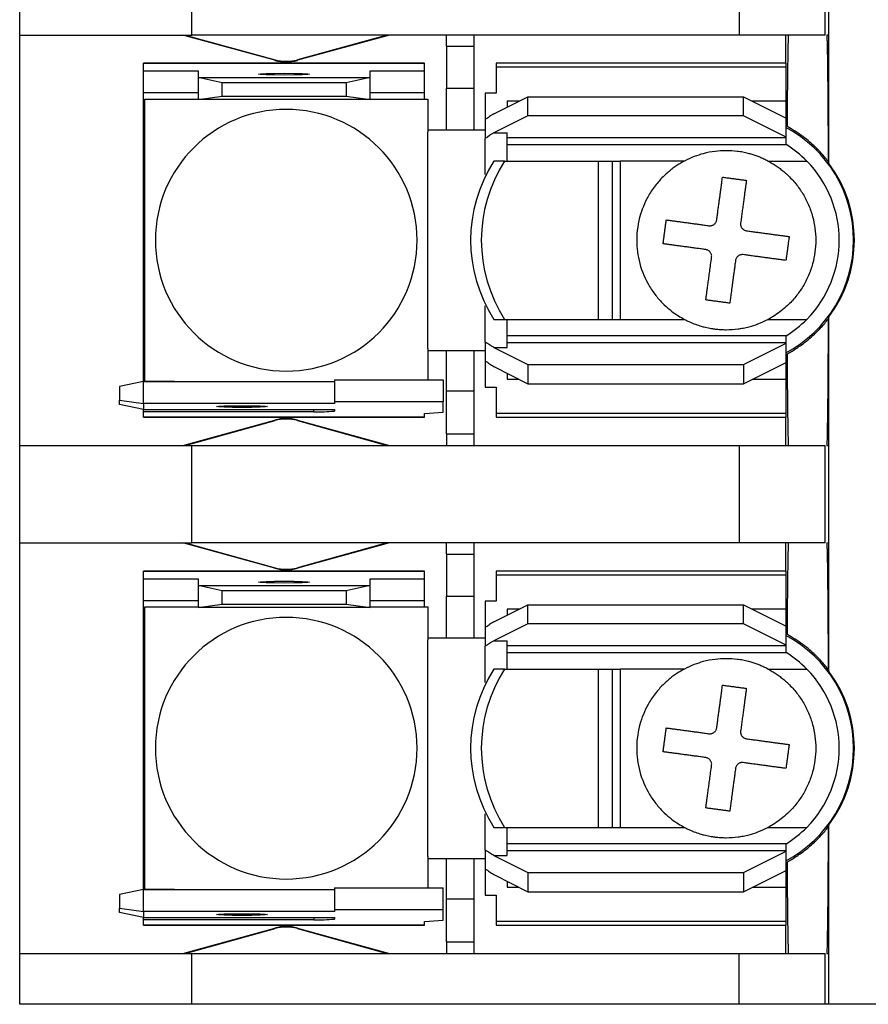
# Model space of a CAD drawing. Header units: millimetres. Extents: x 19 to 819, y 19 to 629.
# Tile 5 of 18: x 177 to 208, y 469 to 506. Entities that reach past the tile are written whole.
import ezdxf

# ---------------------------------------------------------------- set-up
doc = ezdxf.new("R2010")
doc.units = ezdxf.units.MM
doc.header["$LTSCALE"] = 3

msp = doc.modelspace()

# ---------------------------------------------------------------- linework, layer by layer
for p, q in [((176.512, 505.237), (176.512, 508.838)), ((182.862, 505.237), (182.862, 508.838)), ((203.043, 508.838), (203.043, 505.237)), ((206.218, 505.237), (206.218, 508.838)), ((206.357, 505.237), (206.357, 508.838)), ((176.512, 505.237), (182.862, 505.237)), ((176.512, 490.098), (176.512, 505.237)), ((185.924, 504.303), (182.532, 505.237)), ((182.615, 505.237), (185.929, 504.324)), ((203.043, 505.237), (182.862, 505.237)), ((190.068, 505.237), (186.754, 504.324)), ((190.152, 505.237), (186.76, 504.303)), ((192.26, 504.826), (192.26, 505.237)), ((193.276, 504.826), (193.276, 505.237)), ((206.218, 505.237), (203.043, 505.237)), ((204.769, 504.195), (204.769, 505.237)), ((206.357, 505.237), (206.281, 505.236)), ((206.281, 505.237), (206.281, 505.236)), ((206.357, 500.499), (206.357, 505.237)), ((192.26, 504.826), (193.276, 504.826)), ((192.26, 504.826), (192.26, 503.273)), ((193.276, 503.273), (193.276, 504.826)), ((191.447, 504.195), (181.084, 504.195)), ((181.084, 504.195), (181.084, 504.194)), ((181.084, 503.911), (181.084, 504.194)), ((181.084, 504.194), (191.447, 504.194)), ((185.924, 504.303), (185.929, 504.324)), ((186.754, 504.324), (186.76, 504.303)), ((191.447, 504.194), (191.447, 504.195)), ((191.447, 503.911), (191.447, 504.194)), ((204.782, 504.195), (194.089, 504.195)), ((194.089, 504.195), (194.089, 504.063)), ((204.782, 504.063), (204.782, 504.195)), ((181.084, 503.911), (183.09, 503.911)), ((181.084, 503.099), (181.084, 503.911)), ((183.09, 503.911), (183.09, 503.666)), ((189.44, 503.666), (189.44, 503.911)), ((189.44, 503.911), (191.447, 503.911)), ((191.447, 503.099), (191.447, 503.911)), ((194.089, 504.063), (194.089, 503.092)), ((194.089, 504.063), (204.782, 504.063)), ((204.782, 502.798), (204.782, 504.063)), ((183.979, 503.478), (183.09, 503.666)), ((183.09, 503.666), (189.44, 503.666)), ((183.09, 503.666), (183.09, 502.854)), ((188.551, 503.478), (183.979, 503.478)), ((183.979, 502.979), (183.979, 503.478)), ((189.44, 503.666), (188.551, 503.478)), ((188.551, 503.478), (188.551, 502.979)), ((189.44, 502.854), (189.44, 503.666)), ((183.09, 503.099), (181.084, 503.099)), ((181.084, 502.239), (181.084, 503.099)), ((191.447, 503.099), (189.44, 503.099)), ((191.447, 502.876), (191.447, 503.099)), ((192.26, 503.273), (193.276, 503.273)), ((192.26, 501.731), (192.26, 503.273)), ((193.276, 501.731), (193.276, 503.273)), ((194.089, 503.092), (193.682, 503.092)), ((193.682, 503.092), (193.682, 502.122)), ((181.123, 502.876), (183.09, 502.876)), ((181.123, 492.458), (181.123, 502.876)), ((183.09, 502.854), (183.979, 502.979)), ((189.44, 502.854), (183.09, 502.854)), ((183.979, 502.979), (188.551, 502.979)), ((188.551, 502.979), (189.44, 502.854)), ((189.44, 502.876), (191.56, 502.876)), ((191.56, 502.876), (191.56, 501.669)), ((193.997, 502.331), (195.257, 502.961)), ((194.932, 502.798), (194.495, 502.798)), ((194.495, 502.798), (194.495, 502.58)), ((195.257, 502.257), (195.257, 502.961)), ((195.257, 502.961), (203.207, 502.961)), ((203.207, 502.257), (203.207, 502.961)), ((203.207, 502.961), (204.782, 502.173)), ((204.782, 502.798), (203.532, 502.798)), ((204.782, 502.141), (204.782, 502.798)), ((181.084, 493.095), (181.084, 502.239)), ((193.682, 502.122), (193.682, 501.425)), ((195.257, 502.257), (193.997, 501.627)), ((203.207, 502.257), (195.257, 502.257)), ((204.782, 501.469), (203.207, 502.257)), ((204.782, 501.469), (204.782, 502.173)), ((192.26, 501.731), (191.56, 501.731)), ((191.561, 501.617), (191.56, 501.669)), ((193.276, 501.731), (192.26, 501.731)), ((193.682, 501.731), (193.276, 501.731)), ((193.997, 501.627), (194.495, 501.627)), ((194.495, 500.588), (194.495, 501.627)), ((191.561, 493.718), (191.561, 501.617)), ((193.682, 500.085), (193.682, 501.425)), ((204.782, 501.443), (194.495, 501.443)), ((204.782, 501.443), (204.782, 501.469)), ((204.782, 501.198), (204.782, 501.443)), ((194.495, 501.198), (204.782, 501.198)), ((194.396, 500.588), (194.001, 500.588)), ((194.396, 500.588), (197.846, 500.588)), ((197.846, 500.588), (197.846, 494.746)), ((197.846, 500.588), (198.381, 500.588)), ((198.381, 494.746), (198.381, 500.588)), ((198.381, 500.588), (198.661, 500.588)), ((198.661, 500.588), (198.661, 494.746)), ((201.032, 500.588), (198.661, 500.588)), ((204.112, 500.588), (205.542, 500.588)), ((206.331, 500.575), (206.357, 500.499)), ((193.682, 493.91), (193.682, 495.249)), ((194.001, 494.746), (194.396, 494.746)), ((194.396, 494.746), (197.846, 494.746)), ((194.495, 493.708), (194.495, 494.746)), ((197.846, 494.746), (198.381, 494.746)), ((198.381, 494.746), (198.661, 494.746)), ((198.661, 494.746), (201.032, 494.746)), ((204.112, 494.746), (205.542, 494.746)), ((206.357, 494.836), (206.331, 494.76)), ((206.357, 490.098), (206.357, 494.836)), ((204.782, 494.137), (194.495, 494.137)), ((204.782, 493.892), (204.782, 494.137)), ((191.56, 493.666), (191.561, 493.718)), ((191.56, 493.666), (191.56, 492.512)), ((193.682, 493.91), (193.682, 493.213)), ((193.997, 493.708), (195.257, 493.078)), ((193.997, 493.708), (194.495, 493.708)), ((194.495, 493.892), (204.782, 493.892)), ((203.207, 493.078), (204.782, 493.865)), ((204.782, 493.865), (204.782, 493.892)), ((204.782, 493.161), (204.782, 493.865)), ((191.56, 493.603), (192.26, 493.603)), ((192.26, 493.603), (193.276, 493.603)), ((192.26, 492.096), (192.26, 493.603)), ((193.276, 492.096), (193.276, 493.603)), ((193.276, 493.603), (193.682, 493.603)), ((181.084, 493.095), (181.123, 493.095)), ((181.084, 492.452), (181.084, 493.095)), ((193.682, 493.213), (193.682, 492.242)), ((193.997, 493.004), (195.257, 492.374)), ((195.257, 493.078), (195.257, 492.374)), ((195.257, 493.078), (203.207, 493.078)), ((203.207, 492.374), (204.782, 493.161)), ((203.207, 493.078), (203.207, 492.374)), ((204.782, 492.537), (204.782, 493.194)), ((194.495, 492.755), (194.495, 492.537)), ((181.084, 492.452), (180.195, 492.265)), ((180.195, 492.265), (180.195, 491.766)), ((181.084, 491.64), (181.084, 492.452)), ((181.084, 492.452), (188.12, 492.452)), ((182.227, 492.458), (181.123, 492.458)), ((188.12, 492.512), (188.12, 491.7)), ((188.12, 492.512), (192.133, 492.512)), ((192.133, 492.512), (192.133, 491.7)), ((193.682, 492.242), (194.089, 492.242)), ((194.089, 492.242), (194.089, 491.272)), ((194.495, 492.537), (194.932, 492.537)), ((195.257, 492.374), (203.207, 492.374)), ((203.532, 492.537), (204.782, 492.537)), ((204.782, 491.272), (204.782, 492.537)), ((193.276, 492.096), (192.26, 492.096)), ((192.26, 490.529), (192.26, 492.096)), ((193.276, 490.529), (193.276, 492.096)), ((180.195, 491.766), (181.084, 491.64)), ((180.195, 491.606), (180.195, 491.766)), ((181.084, 491.418), (180.195, 491.606)), ((181.084, 491.64), (181.084, 491.418)), ((188.12, 491.64), (181.084, 491.64)), ((192.133, 491.7), (188.12, 491.7)), ((188.12, 491.7), (188.12, 491.64)), ((192.133, 491.319), (192.133, 491.7)), ((181.084, 491.418), (188.12, 491.418)), ((181.084, 491.338), (181.084, 491.418)), ((181.084, 491.141), (181.084, 491.338)), ((187.358, 491.338), (181.084, 491.338)), ((191.447, 491.141), (181.084, 491.141)), ((181.084, 491.14), (181.084, 491.141)), ((181.084, 491.14), (191.447, 491.14)), ((187.358, 491.338), (187.358, 491.418)), ((188.12, 491.418), (188.12, 491.365)), ((191.447, 491.277), (192.133, 491.319)), ((191.447, 491.141), (191.447, 491.277)), ((191.447, 491.14), (191.447, 491.141)), ((204.782, 491.272), (194.089, 491.272)), ((194.089, 491.272), (194.089, 491.14)), ((194.089, 491.14), (204.782, 491.14)), ((204.769, 490.098), (204.769, 491.14)), ((204.782, 491.14), (204.782, 491.272)), ((182.532, 490.098), (185.924, 491.032)), ((182.615, 490.098), (185.929, 491.011)), ((185.929, 491.011), (185.924, 491.032)), ((186.76, 491.032), (186.754, 491.011)), ((186.754, 491.011), (190.068, 490.098)), ((186.76, 491.032), (190.152, 490.098)), ((192.26, 490.529), (193.276, 490.529)), ((192.26, 490.529), (192.26, 490.098)), ((193.276, 490.098), (193.276, 490.529)), ((176.512, 486.497), (176.512, 490.098)), ((176.512, 490.098), (182.862, 490.098)), ((182.862, 486.497), (182.862, 490.098)), ((182.862, 490.098), (203.043, 490.098)), ((203.043, 490.098), (203.043, 486.497)), ((203.043, 490.098), (206.218, 490.098)), ((206.218, 486.497), (206.218, 490.098)), ((206.281, 490.098), (206.357, 490.098)), ((206.357, 486.497), (206.357, 490.098)), ((176.512, 486.497), (182.862, 486.497)), ((176.512, 471.358), (176.512, 486.497)), ((185.924, 485.563), (182.532, 486.497)), ((182.615, 486.497), (185.929, 485.584)), ((203.043, 486.497), (182.862, 486.497)), ((190.068, 486.497), (186.754, 485.584)), ((190.152, 486.497), (186.76, 485.563)), ((192.26, 486.086), (192.26, 486.497)), ((193.276, 486.086), (193.276, 486.497)), ((206.218, 486.497), (203.043, 486.497)), ((204.769, 485.455), (204.769, 486.497)), ((206.357, 486.497), (206.281, 486.496)), ((206.281, 486.497), (206.281, 486.496)), ((206.357, 481.759), (206.357, 486.497)), ((192.26, 486.086), (192.26, 484.533)), ((192.26, 486.086), (193.276, 486.086)), ((193.276, 484.533), (193.276, 486.086)), ((191.447, 485.455), (181.084, 485.455)), ((181.084, 485.455), (181.084, 485.454)), ((181.084, 485.171), (181.084, 485.454)), ((181.084, 485.454), (191.447, 485.454)), ((185.924, 485.563), (185.929, 485.584)), ((186.754, 485.584), (186.76, 485.563)), ((191.447, 485.454), (191.447, 485.455)), ((191.447, 485.171), (191.447, 485.454)), ((204.782, 485.455), (194.089, 485.455)), ((194.089, 485.455), (194.089, 485.323)), ((194.089, 485.323), (194.089, 484.352)), ((194.089, 485.323), (204.782, 485.323)), ((204.782, 485.323), (204.782, 485.455)), ((204.782, 484.058), (204.782, 485.323)), ((181.084, 485.171), (183.09, 485.171)), ((181.084, 484.359), (181.084, 485.171)), ((183.09, 485.171), (183.09, 484.926)), ((183.979, 484.738), (183.09, 484.926)), ((183.09, 484.926), (189.44, 484.926)), ((183.09, 484.926), (183.09, 484.114)), ((189.44, 484.926), (188.551, 484.738)), ((189.44, 485.171), (191.447, 485.171)), ((189.44, 484.926), (189.44, 485.171)), ((189.44, 484.114), (189.44, 484.926)), ((191.447, 484.359), (191.447, 485.171)), ((188.551, 484.738), (183.979, 484.738)), ((183.979, 484.239), (183.979, 484.738)), ((188.551, 484.738), (188.551, 484.239)), ((183.09, 484.359), (181.084, 484.359)), ((181.084, 483.499), (181.084, 484.359)), ((183.09, 484.114), (183.979, 484.239)), ((183.979, 484.239), (188.551, 484.239)), ((188.551, 484.239), (189.44, 484.114)), ((191.447, 484.359), (189.44, 484.359)), ((191.447, 484.136), (191.447, 484.359)), ((192.26, 484.533), (193.276, 484.533)), ((192.26, 482.991), (192.26, 484.533)), ((193.276, 482.991), (193.276, 484.533)), ((194.089, 484.352), (193.682, 484.352)), ((193.682, 484.352), (193.682, 483.382)), ((193.997, 483.591), (195.257, 484.221)), ((195.257, 483.517), (195.257, 484.221)), ((195.257, 484.221), (203.207, 484.221)), ((203.207, 483.517), (203.207, 484.221)), ((203.207, 484.221), (204.782, 483.433)), ((181.123, 484.136), (183.09, 484.136)), ((181.123, 473.718), (181.123, 484.136)), ((189.44, 484.114), (183.09, 484.114)), ((189.44, 484.136), (191.56, 484.136)), ((191.56, 484.136), (191.56, 482.929)), ((194.932, 484.058), (194.495, 484.058)), ((194.495, 484.058), (194.495, 483.84)), ((204.782, 484.058), (203.532, 484.058)), ((204.782, 483.401), (204.782, 484.058)), ((181.123, 483.499), (181.084, 483.499)), ((181.084, 474.355), (181.084, 483.499)), ((195.257, 483.517), (193.997, 482.887)), ((203.207, 483.517), (195.257, 483.517)), ((204.782, 482.729), (203.207, 483.517)), ((193.682, 483.382), (193.682, 482.685)), ((204.782, 482.729), (204.782, 483.433)), ((192.26, 482.991), (191.56, 482.991)), ((191.561, 482.877), (191.56, 482.929)), ((191.561, 474.978), (191.561, 482.877)), ((193.276, 482.991), (192.26, 482.991)), ((193.682, 482.991), (193.276, 482.991)), ((193.997, 482.887), (194.495, 482.887)), ((194.495, 481.848), (194.495, 482.887)), ((193.682, 481.345), (193.682, 482.685)), ((204.782, 482.703), (194.495, 482.703)), ((194.495, 482.458), (204.782, 482.458)), ((204.782, 482.703), (204.782, 482.729)), ((204.782, 482.458), (204.782, 482.703)), ((194.396, 481.848), (194.001, 481.848)), ((194.396, 481.848), (197.846, 481.848)), ((197.846, 481.848), (197.846, 476.006)), ((197.846, 481.848), (198.381, 481.848)), ((198.381, 476.006), (198.381, 481.848)), ((198.381, 481.848), (198.661, 481.848)), ((198.661, 481.848), (198.661, 476.006)), ((201.032, 481.848), (198.661, 481.848)), ((204.112, 481.848), (205.542, 481.848)), ((206.331, 481.835), (206.357, 481.759)), ((193.682, 475.17), (193.682, 476.509)), ((194.001, 476.006), (194.396, 476.006)), ((194.396, 476.006), (197.846, 476.006)), ((194.495, 474.968), (194.495, 476.006)), ((197.846, 476.006), (198.381, 476.006)), ((198.381, 476.006), (198.661, 476.006)), ((198.661, 476.006), (201.032, 476.006)), ((204.112, 476.006), (205.542, 476.006)), ((206.357, 476.096), (206.331, 476.02)), ((206.357, 471.358), (206.357, 476.096)), ((193.682, 475.17), (193.682, 474.473)), ((204.782, 475.397), (194.495, 475.397)), ((194.495, 475.152), (204.782, 475.152)), ((203.207, 474.338), (204.782, 475.125)), ((204.782, 475.152), (204.782, 475.397)), ((204.782, 475.125), (204.782, 475.152)), ((204.782, 474.421), (204.782, 475.125)), ((191.56, 474.926), (191.561, 474.978)), ((191.56, 474.926), (191.56, 473.772)), ((191.56, 474.863), (192.26, 474.863)), ((192.26, 474.863), (193.276, 474.863)), ((192.26, 473.356), (192.26, 474.863)), ((193.276, 473.356), (193.276, 474.863)), ((193.276, 474.863), (193.682, 474.863)), ((193.997, 474.968), (195.257, 474.338)), ((193.997, 474.968), (194.495, 474.968)), ((193.682, 474.473), (193.682, 473.502)), ((203.207, 473.634), (204.782, 474.421)), ((204.782, 473.797), (204.782, 474.454)), ((181.084, 474.355), (181.123, 474.355)), ((181.084, 473.712), (181.084, 474.355)), ((193.997, 474.264), (195.257, 473.634)), ((195.257, 474.338), (203.207, 474.338)), ((195.257, 474.338), (195.257, 473.634)), ((203.207, 474.338), (203.207, 473.634)), ((181.084, 473.712), (180.195, 473.525)), ((181.084, 472.9), (181.084, 473.712)), ((181.084, 473.712), (188.12, 473.712)), ((182.227, 473.718), (181.123, 473.718)), ((188.12, 473.772), (188.12, 472.96)), ((188.12, 473.772), (192.133, 473.772)), ((192.133, 472.96), (192.133, 473.772)), ((194.495, 474.015), (194.495, 473.797)), ((194.495, 473.797), (194.932, 473.797)), ((203.532, 473.797), (204.782, 473.797)), ((204.782, 472.532), (204.782, 473.797)), ((180.195, 473.525), (180.195, 473.026)), ((192.26, 471.789), (192.26, 473.356)), ((193.276, 473.356), (192.26, 473.356)), ((193.276, 471.789), (193.276, 473.356)), ((193.682, 473.502), (194.089, 473.502)), ((194.089, 473.502), (194.089, 472.532)), ((195.257, 473.634), (203.207, 473.634)), ((180.195, 473.026), (181.084, 472.9)), ((180.195, 472.866), (180.195, 473.026)), ((192.133, 472.96), (188.12, 472.96)), ((188.12, 472.96), (188.12, 472.9)), ((192.133, 472.579), (192.133, 472.96)), ((181.084, 472.678), (180.195, 472.866)), ((181.084, 472.9), (181.084, 472.678)), ((188.12, 472.9), (181.084, 472.9)), ((181.084, 472.678), (188.12, 472.678)), ((181.084, 472.598), (181.084, 472.678)), ((181.084, 472.401), (181.084, 472.598)), ((187.358, 472.598), (181.084, 472.598)), ((187.358, 472.678), (187.358, 472.598)), ((188.12, 472.678), (188.12, 472.625)), ((191.447, 472.537), (192.133, 472.579)), ((191.447, 472.401), (181.084, 472.401)), ((181.084, 472.401), (181.084, 472.4)), ((181.084, 472.4), (191.447, 472.4)), ((182.532, 471.358), (185.924, 472.292)), ((182.615, 471.358), (185.929, 472.271)), ((185.929, 472.271), (185.924, 472.292)), ((186.76, 472.292), (186.754, 472.271)), ((186.754, 472.271), (190.068, 471.358)), ((186.76, 472.292), (190.152, 471.358)), ((191.447, 472.401), (191.447, 472.537)), ((191.447, 472.4), (191.447, 472.401)), ((204.782, 472.532), (194.089, 472.532)), ((194.089, 472.532), (194.089, 472.4)), ((194.089, 472.4), (204.782, 472.4)), ((204.769, 471.358), (204.769, 472.4)), ((204.782, 472.4), (204.782, 472.532)), ((192.26, 471.789), (193.276, 471.789)), ((192.26, 471.789), (192.26, 471.358)), ((193.276, 471.358), (193.276, 471.789)), ((176.512, 469.479), (176.512, 471.358)), ((176.512, 471.358), (182.862, 471.358)), ((182.862, 469.479), (182.862, 471.358)), ((182.862, 471.358), (203.043, 471.358)), ((203.043, 469.479), (203.043, 471.358)), ((203.043, 471.358), (206.218, 471.358)), ((206.218, 469.479), (206.218, 471.358)), ((206.281, 471.359), (206.281, 471.358)), ((206.281, 471.358), (206.357, 471.358)), ((206.357, 469.479), (206.357, 471.358)), ((182.862, 469.479), (176.512, 469.479)), ((203.043, 469.479), (182.862, 469.479)), ((206.218, 469.479), (203.043, 469.479)), ((206.357, 469.479), (206.218, 469.479)), ((222.867, 469.479), (206.357, 469.479))]:
    msp.add_line(p, q)
at = {"flags": 128}
for points in [[(186.265, 503.76), (185.906, 503.762), (185.601, 503.77), (185.397, 503.78), (185.326, 503.793), (185.397, 503.805), (185.601, 503.816), (185.906, 503.823), (186.265, 503.825)], [(186.265, 503.825), (186.625, 503.823), (186.93, 503.816), (187.134, 503.805), (187.205, 503.793), (187.134, 503.78), (186.93, 503.77), (186.625, 503.762), (186.265, 503.76)], [(184.716, 491.496), (184.356, 491.499), (184.052, 491.506), (183.848, 491.517), (183.776, 491.529), (183.848, 491.542), (184.052, 491.552), (184.356, 491.559), (184.716, 491.562)], [(184.716, 491.562), (185.076, 491.559), (185.381, 491.552), (185.584, 491.542), (185.656, 491.529), (185.584, 491.517), (185.381, 491.506), (185.076, 491.499), (184.716, 491.496)], [(186.265, 485.02), (185.906, 485.022), (185.601, 485.03), (185.397, 485.04), (185.326, 485.053), (185.397, 485.065), (185.601, 485.076), (185.906, 485.083), (186.265, 485.085)], [(186.265, 485.085), (186.625, 485.083), (186.93, 485.076), (187.134, 485.065), (187.205, 485.053), (187.134, 485.04), (186.93, 485.03), (186.625, 485.022), (186.265, 485.02)], [(184.716, 472.756), (184.356, 472.759), (184.052, 472.766), (183.848, 472.777), (183.776, 472.789), (183.848, 472.802), (184.052, 472.812), (184.356, 472.819), (184.716, 472.822)], [(184.716, 472.822), (185.076, 472.819), (185.381, 472.812), (185.584, 472.802), (185.656, 472.789), (185.584, 472.777), (185.381, 472.766), (185.076, 472.759), (184.716, 472.756)]]:
    msp.add_lwpolyline(points, dxfattribs=at)
for centre, radius, start, end in [((186.342, 505.821), 1.575, 254.6031, 285.3969), ((186.342, 505.821), 1.553, 254.6031, 285.3969), ((186.342, 497.667), 4.826, 90, 270), ((186.342, 497.667), 4.826, 270, 90), ((202.572, 497.667), 4.699, 297.8765, 62.1235), ((202.572, 497.667), 4.166, 44.5249, 57.9616), ((198.551, 497.667), 5.407, 147.298, 212.702), ((198.946, 497.667), 5.407, 147.298, 212.702), ((202.572, 497.667), 4.166, 315.4751, 44.5249), ((202.572, 497.667), 4.727, 323.1955, 36.8045), ((202.572, 497.667), 4.166, 302.0384, 315.4751), ((182.392, 493.718), 1.27, 262.5235, 265.1712), ((187.548, 496.817), 5.482, 268.0109, 275.9867), ((186.342, 489.514), 1.575, 90, 105.3969), ((186.342, 489.514), 1.553, 90, 105.3969), ((186.342, 489.514), 1.575, 74.6031, 90), ((186.342, 489.514), 1.553, 74.6031, 90), ((186.342, 487.081), 1.575, 254.6031, 285.3969), ((186.342, 487.081), 1.553, 254.6031, 285.3969), ((186.342, 478.927), 4.826, 90, 270), ((186.342, 478.927), 4.826, 270, 90), ((202.572, 478.927), 4.699, 297.8765, 62.1235), ((202.572, 478.927), 4.166, 44.5249, 57.9616), ((198.551, 478.927), 5.407, 147.298, 212.702), ((198.946, 478.927), 5.407, 147.298, 212.702), ((202.572, 478.927), 4.166, 315.4751, 44.5249), ((202.572, 478.927), 4.727, 323.1955, 36.8045), ((202.572, 478.927), 4.166, 302.0384, 315.4751), ((182.392, 474.978), 1.27, 262.5235, 265.1712), ((187.548, 478.077), 5.482, 268.0109, 275.9867), ((186.342, 470.774), 1.575, 90, 105.3969), ((186.342, 470.774), 1.553, 90, 105.3969), ((186.342, 470.774), 1.575, 74.6031, 90), ((186.342, 470.774), 1.553, 74.6031, 90)]:
    msp.add_arc(centre, radius, start, end)
for points, knots in [([(204.828, 501.857), (204.829, 501.935), (204.83, 502.093), (204.831, 502.325), (204.833, 502.555), (204.835, 502.782), (204.836, 503.005), (204.838, 503.224), (204.84, 503.437), (204.842, 503.644), (204.845, 503.844), (204.847, 504.036), (204.85, 504.219), (204.852, 504.392), (204.855, 504.554), (204.858, 504.704), (204.86, 504.841), (204.863, 504.964), (204.867, 505.072), (204.87, 505.165), (204.872, 505.212), (204.873, 505.236)], [0, 0, 0, 0, 0.044766, 0.090407, 0.136921, 0.184309, 0.232571, 0.281707, 0.331717, 0.382601, 0.434358, 0.48699, 0.540496, 0.594875, 0.650128, 0.706256, 0.763257, 0.821132, 0.879881, 0.939503, 1, 1, 1, 1]), ([(206.281, 505.236), (206.282, 505.22), (206.283, 505.186), (206.286, 505.124), (206.288, 505.052), (206.29, 504.971), (206.292, 504.88), (206.295, 504.78), (206.299, 504.577), (206.305, 504.223), (206.312, 503.652), (206.318, 502.984), (206.323, 502.36), (206.326, 501.832), (206.328, 501.428), (206.33, 501.01), (206.331, 500.72), (206.331, 500.575)], [0, 0, 0, 0, 0.035596, 0.07112, 0.106619, 0.14214, 0.177729, 0.213432, 0.249296, 0.376345, 0.503892, 0.629834, 0.756532, 0.817367, 0.878069, 0.938869, 1, 1, 1, 1]), ([(193.997, 502.331), (193.945, 502.295), (193.84, 502.224), (193.735, 502.156), (193.682, 502.122)], [0, 0, 0, 0, 0.499331, 1, 1, 1, 1]), ([(206.331, 500.575), (206.291, 500.626), (206.209, 500.73), (206.08, 500.877), (205.945, 501.02), (205.805, 501.156), (205.623, 501.318), (205.396, 501.499), (205.12, 501.691), (204.925, 501.801), (204.828, 501.857)], [0, 0, 0, 0, 0.09893, 0.197613, 0.296176, 0.394749, 0.493462, 0.664483, 0.833084, 1, 1, 1, 1]), ([(204.112, 500.588), (204.063, 500.613), (203.966, 500.663), (203.819, 500.726), (203.673, 500.782), (203.528, 500.829), (203.364, 500.875), (203.182, 500.915), (202.913, 500.957), (202.571, 500.978), (202.15, 500.952), (201.753, 500.874), (201.374, 500.754), (201.15, 500.645), (201.032, 500.588)], [0, 0, 0, 0, 0.0518027, 0.1017815, 0.1502974, 0.1978063, 0.2448607, 0.3089496, 0.3726465, 0.5000954, 0.6285807, 0.7672633, 0.8777549, 1, 1, 1, 1]), ([(201.032, 500.588), (200.986, 500.563), (200.89, 500.511), (200.748, 500.421), (200.604, 500.321), (200.459, 500.207), (200.257, 500.029), (200.004, 499.759), (199.669, 499.286), (199.359, 498.588), (199.228, 497.702), (199.349, 496.782), (199.646, 496.083), (199.991, 495.593), (200.268, 495.292), (200.54, 495.058), (200.792, 494.88), (200.957, 494.788), (201.032, 494.746)], [0, 0, 0, 0, 0.02228, 0.045697, 0.070263, 0.095982, 0.122861, 0.183209, 0.250333, 0.365012, 0.5, 0.620444, 0.749683, 0.813777, 0.870822, 0.920857, 0.963911, 1, 1, 1, 1]), ([(204.112, 500.588), (204.164, 500.56), (204.266, 500.504), (204.415, 500.409), (204.558, 500.308), (204.696, 500.198), (204.897, 500.02), (205.146, 499.753), (205.408, 499.379), (205.618, 498.972), (205.814, 498.407), (205.914, 497.667), (205.814, 496.928), (205.618, 496.364), (205.409, 495.957), (205.146, 495.582), (204.871, 495.287), (204.607, 495.061), (204.368, 494.89), (204.198, 494.794), (204.112, 494.746)], [0, 0, 0, 0, 0.024593, 0.049098, 0.073585, 0.098125, 0.122785, 0.186376, 0.250181, 0.313767, 0.377576, 0.500012, 0.622447, 0.686038, 0.749843, 0.813429, 0.877238, 0.918163, 0.958975, 1, 1, 1, 1]), ([(202.221, 498.42), (202.229, 498.479), (202.245, 498.595), (202.268, 498.764), (202.29, 498.928), (202.312, 499.084), (202.332, 499.235), (202.352, 499.378), (202.37, 499.515), (202.388, 499.645), (202.404, 499.768), (202.42, 499.884), (202.43, 499.957), (202.435, 499.993)], [0, 0, 0, 0, 0.100543, 0.199146, 0.295814, 0.390552, 0.483364, 0.574254, 0.663226, 0.750284, 0.835431, 0.918669, 1, 1, 1, 1]), ([(202.435, 499.993), (202.483, 499.986), (202.58, 499.973), (202.727, 499.953), (202.875, 499.933), (203.023, 499.913), (203.17, 499.893), (203.267, 499.88), (203.315, 499.873)], [0, 0, 0, 0, 0.166634, 0.333317, 0.500021, 0.666721, 0.83339, 1, 1, 1, 1]), ([(203.315, 499.873), (203.309, 499.829), (203.297, 499.739), (203.277, 499.594), (203.256, 499.439), (203.234, 499.274), (203.21, 499.099), (203.185, 498.913), (203.158, 498.718), (203.131, 498.513), (203.112, 498.372), (203.102, 498.3)], [0, 0, 0, 0, 0.099668, 0.202185, 0.307554, 0.41578, 0.526869, 0.640828, 0.757664, 0.877386, 1, 1, 1, 1]), ([(200.242, 497.535), (200.249, 497.583), (200.262, 497.678), (200.282, 497.824), (200.302, 497.97), (200.322, 498.118), (200.342, 498.267), (200.355, 498.366), (200.362, 498.416)], [0, 0, 0, 0, 0.163609, 0.328093, 0.493699, 0.660695, 0.829365, 1, 1, 1, 1]), ([(200.362, 498.416), (200.408, 498.41), (200.501, 498.397), (200.647, 498.377), (200.797, 498.357), (200.952, 498.336), (201.11, 498.315), (201.271, 498.293), (201.435, 498.271), (201.6, 498.248), (201.767, 498.225), (201.879, 498.21), (201.935, 498.202)], [0, 0, 0, 0, 0.104234, 0.207504, 0.309816, 0.411178, 0.511599, 0.611089, 0.709662, 0.807328, 0.904103, 1, 1, 1, 1]), ([(202.123, 498.252), (202.135, 498.263), (202.16, 498.284), (202.189, 498.324), (202.211, 498.37), (202.218, 498.403), (202.221, 498.42)], [0, 0, 0, 0, 0.241663, 0.484493, 0.741216, 1, 1, 1, 1]), ([(201.935, 498.202), (201.952, 498.201), (201.986, 498.198), (202.036, 498.208), (202.083, 498.225), (202.11, 498.243), (202.123, 498.252)], [0, 0, 0, 0, 0.2588188, 0.5157952, 0.7583261, 1, 1, 1, 1]), ([(203.1, 498.266), (203.1, 498.252), (203.101, 498.225), (203.112, 498.185), (203.128, 498.147), (203.143, 498.124), (203.151, 498.112)], [0, 0, 0, 0, 0.255433, 0.502401, 0.748147, 1, 1, 1, 1]), ([(203.151, 498.112), (203.162, 498.1), (203.183, 498.075), (203.224, 498.046), (203.269, 498.024), (203.303, 498.018), (203.319, 498.015)], [0, 0, 0, 0, 0.241807, 0.484528, 0.741313, 1, 1, 1, 1]), ([(203.319, 498.015), (203.375, 498.007), (203.488, 497.992), (203.654, 497.969), (203.819, 497.947), (203.983, 497.925), (204.144, 497.903), (204.302, 497.881), (204.457, 497.86), (204.607, 497.84), (204.754, 497.82), (204.846, 497.807), (204.892, 497.801)], [0, 0, 0, 0, 0.09594, 0.192747, 0.290438, 0.389024, 0.48852, 0.588936, 0.690283, 0.792571, 0.895808, 1, 1, 1, 1]), ([(204.892, 497.801), (204.886, 497.751), (204.872, 497.651), (204.851, 497.501), (204.831, 497.352), (204.811, 497.206), (204.792, 497.062), (204.779, 496.967), (204.773, 496.92)], [0, 0, 0, 0, 0.172746, 0.342693, 0.510122, 0.675308, 0.838517, 1, 1, 1, 1]), ([(201.815, 497.322), (201.76, 497.329), (201.648, 497.344), (201.482, 497.367), (201.317, 497.389), (201.154, 497.412), (200.993, 497.433), (200.834, 497.455), (200.68, 497.476), (200.529, 497.496), (200.382, 497.516), (200.289, 497.529), (200.242, 497.535)], [0, 0, 0, 0, 0.0955652, 0.1920316, 0.2894321, 0.3877991, 0.4871642, 0.5875581, 0.6890106, 0.7915505, 0.8952049, 1, 1, 1, 1]), ([(201.983, 497.224), (201.973, 497.237), (201.951, 497.262), (201.91, 497.291), (201.865, 497.312), (201.832, 497.318), (201.815, 497.322)], [0, 0, 0, 0, 0.252596, 0.496698, 0.742523, 1, 1, 1, 1]), ([(201.819, 495.463), (201.825, 495.505), (201.837, 495.593), (201.856, 495.738), (201.879, 495.903), (201.904, 496.088), (201.932, 496.293), (201.963, 496.521), (201.997, 496.769), (202.021, 496.945), (202.033, 497.036)], [0, 0, 0, 0, 0.094581, 0.19784, 0.309786, 0.430423, 0.559757, 0.697791, 0.844535, 1, 1, 1, 1]), ([(202.033, 497.036), (202.034, 497.053), (202.037, 497.086), (202.028, 497.136), (202.011, 497.183), (201.993, 497.21), (201.983, 497.224)], [0, 0, 0, 0, 0.2578936, 0.5155054, 0.7578275, 1, 1, 1, 1]), ([(202.914, 496.916), (202.906, 496.855), (202.889, 496.735), (202.866, 496.562), (202.844, 496.399), (202.823, 496.245), (202.804, 496.101), (202.785, 495.966), (202.768, 495.841), (202.753, 495.724), (202.738, 495.617), (202.724, 495.518), (202.712, 495.427), (202.704, 495.37), (202.7, 495.343)], [0, 0, 0, 0, 0.104633, 0.205383, 0.302256, 0.395255, 0.484382, 0.569639, 0.651028, 0.72855, 0.802206, 0.871998, 0.937929, 1, 1, 1, 1]), ([(203.012, 497.084), (202.999, 497.074), (202.975, 497.052), (202.946, 497.012), (202.924, 496.966), (202.917, 496.933), (202.914, 496.916)], [0, 0, 0, 0, 0.241987, 0.484237, 0.741934, 1, 1, 1, 1]), ([(203.2, 497.134), (203.183, 497.135), (203.15, 497.138), (203.1, 497.13), (203.053, 497.113), (203.026, 497.094), (203.012, 497.084)], [0, 0, 0, 0, 0.2574119, 0.5032139, 0.7473387, 1, 1, 1, 1]), ([(204.773, 496.92), (204.726, 496.926), (204.633, 496.939), (204.486, 496.959), (204.335, 496.98), (204.18, 497.001), (204.022, 497.022), (203.861, 497.044), (203.698, 497.066), (203.533, 497.088), (203.367, 497.111), (203.255, 497.126), (203.2, 497.134)], [0, 0, 0, 0, 0.104749, 0.208367, 0.310881, 0.412318, 0.512707, 0.612078, 0.71046, 0.807886, 0.904389, 1, 1, 1, 1]), ([(202.7, 495.343), (202.652, 495.35), (202.554, 495.363), (202.407, 495.383), (202.26, 495.403), (202.112, 495.423), (201.965, 495.443), (201.868, 495.456), (201.819, 495.463)], [0, 0, 0, 0, 0.167136, 0.333688, 0.499952, 0.666228, 0.832811, 1, 1, 1, 1]), ([(201.032, 494.746), (201.075, 494.724), (201.156, 494.683), (201.273, 494.631), (201.419, 494.571), (201.581, 494.516), (201.775, 494.461), (201.929, 494.427), (202.047, 494.407), (202.114, 494.397), (202.182, 494.388), (202.266, 494.379), (202.402, 494.369), (202.651, 494.361), (202.929, 494.379), (203.21, 494.425), (203.455, 494.482), (203.765, 494.579), (203.989, 494.687), (204.112, 494.746)], [0, 0, 0, 0, 0.045168, 0.085104, 0.119811, 0.193043, 0.24482, 0.308746, 0.340681, 0.356642, 0.372598, 0.404497, 0.43638, 0.500099, 0.637354, 0.696363, 0.767295, 0.872249, 1, 1, 1, 1]), ([(204.828, 493.478), (204.887, 493.511), (205.004, 493.576), (205.173, 493.683), (205.34, 493.797), (205.501, 493.919), (205.682, 494.067), (205.876, 494.244), (206.056, 494.429), (206.207, 494.601), (206.289, 494.706), (206.331, 494.76)], [0, 0, 0, 0, 0.099975, 0.200459, 0.301612, 0.403595, 0.506562, 0.655073, 0.799745, 0.896986, 1, 1, 1, 1]), ([(206.331, 494.76), (206.331, 494.677), (206.33, 494.511), (206.329, 494.266), (206.328, 494.027), (206.327, 493.792), (206.326, 493.562), (206.325, 493.337), (206.322, 492.923), (206.318, 492.352), (206.312, 491.684), (206.305, 491.112), (206.298, 490.725), (206.293, 490.473), (206.289, 490.316), (206.285, 490.188), (206.282, 490.128), (206.281, 490.098)], [0, 0, 0, 0, 0.0349467, 0.0697671, 0.1045039, 0.1392003, 0.1738995, 0.208645, 0.2434796, 0.3700633, 0.496062, 0.6235929, 0.7506556, 0.8141548, 0.8780993, 0.9394662, 1, 1, 1, 1]), ([(193.997, 493.708), (193.945, 493.742), (193.84, 493.811), (193.735, 493.877), (193.682, 493.91)], [0, 0, 0, 0, 0.499491, 1, 1, 1, 1]), ([(204.873, 490.099), (204.872, 490.116), (204.871, 490.15), (204.869, 490.213), (204.866, 490.284), (204.864, 490.363), (204.862, 490.449), (204.86, 490.542), (204.858, 490.641), (204.856, 490.745), (204.854, 490.855), (204.852, 490.97), (204.851, 491.088), (204.849, 491.211), (204.847, 491.337), (204.846, 491.465), (204.844, 491.596), (204.843, 491.729), (204.841, 491.863), (204.84, 491.999), (204.838, 492.136), (204.837, 492.273), (204.836, 492.41), (204.835, 492.547), (204.834, 492.683), (204.833, 492.819), (204.832, 492.953), (204.831, 493.087), (204.83, 493.219), (204.829, 493.349), (204.829, 493.435), (204.828, 493.478)], [0, 0, 0, 0, 0.044579, 0.088437, 0.131574, 0.173989, 0.215684, 0.256657, 0.296909, 0.33644, 0.37525, 0.413338, 0.450706, 0.487352, 0.523278, 0.558482, 0.592964, 0.626726, 0.659767, 0.692086, 0.723684, 0.754561, 0.784717, 0.814151, 0.842865, 0.870857, 0.898128, 0.924678, 0.950506, 0.975614, 1, 1, 1, 1]), ([(193.682, 493.213), (193.735, 493.179), (193.84, 493.111), (193.945, 493.04), (193.997, 493.004)], [0, 0, 0, 0, 0.500669, 1, 1, 1, 1]), ([(204.828, 483.117), (204.829, 483.195), (204.83, 483.353), (204.831, 483.585), (204.833, 483.815), (204.835, 484.042), (204.836, 484.265), (204.838, 484.484), (204.84, 484.697), (204.842, 484.904), (204.845, 485.104), (204.847, 485.296), (204.85, 485.479), (204.852, 485.652), (204.855, 485.814), (204.858, 485.964), (204.86, 486.101), (204.863, 486.224), (204.867, 486.332), (204.87, 486.425), (204.872, 486.472), (204.873, 486.496)], [0, 0, 0, 0, 0.044766, 0.090407, 0.136921, 0.184309, 0.232571, 0.281707, 0.331717, 0.382601, 0.434358, 0.48699, 0.540496, 0.594875, 0.650128, 0.706256, 0.763257, 0.821132, 0.879881, 0.939503, 1, 1, 1, 1]), ([(206.281, 486.496), (206.282, 486.48), (206.283, 486.446), (206.286, 486.384), (206.288, 486.312), (206.29, 486.231), (206.292, 486.14), (206.295, 486.04), (206.299, 485.837), (206.305, 485.483), (206.312, 484.912), (206.318, 484.244), (206.323, 483.62), (206.326, 483.092), (206.328, 482.688), (206.33, 482.27), (206.331, 481.98), (206.331, 481.835)], [0, 0, 0, 0, 0.035659, 0.071225, 0.106745, 0.142266, 0.177834, 0.213495, 0.249296, 0.376345, 0.503891, 0.629834, 0.756532, 0.817367, 0.878069, 0.938869, 1, 1, 1, 1]), ([(193.997, 483.591), (193.945, 483.555), (193.84, 483.484), (193.735, 483.416), (193.682, 483.382)], [0, 0, 0, 0, 0.499331, 1, 1, 1, 1]), ([(206.331, 481.835), (206.291, 481.886), (206.209, 481.99), (206.08, 482.137), (205.945, 482.28), (205.805, 482.416), (205.623, 482.578), (205.396, 482.759), (205.12, 482.951), (204.925, 483.061), (204.828, 483.117)], [0, 0, 0, 0, 0.09893, 0.197613, 0.296176, 0.394749, 0.493462, 0.664483, 0.833084, 1, 1, 1, 1]), ([(204.112, 481.848), (204.063, 481.873), (203.966, 481.923), (203.819, 481.986), (203.673, 482.042), (203.528, 482.089), (203.364, 482.135), (203.182, 482.175), (202.913, 482.217), (202.571, 482.238), (202.15, 482.212), (201.753, 482.134), (201.374, 482.014), (201.15, 481.905), (201.032, 481.848)], [0, 0, 0, 0, 0.0518027, 0.1017815, 0.1502974, 0.1978063, 0.2448607, 0.3089496, 0.3726465, 0.5000954, 0.6285807, 0.7672633, 0.8777549, 1, 1, 1, 1]), ([(201.032, 481.848), (200.986, 481.823), (200.89, 481.771), (200.748, 481.681), (200.604, 481.581), (200.459, 481.467), (200.257, 481.289), (200.004, 481.019), (199.669, 480.546), (199.359, 479.848), (199.228, 478.962), (199.349, 478.042), (199.646, 477.343), (199.991, 476.853), (200.268, 476.552), (200.54, 476.318), (200.792, 476.14), (200.957, 476.048), (201.032, 476.006)], [0, 0, 0, 0, 0.02228, 0.045697, 0.070263, 0.095982, 0.122861, 0.183209, 0.250333, 0.365012, 0.5, 0.620444, 0.749683, 0.813777, 0.870822, 0.920857, 0.963911, 1, 1, 1, 1]), ([(204.112, 481.848), (204.164, 481.82), (204.266, 481.764), (204.415, 481.669), (204.558, 481.568), (204.696, 481.458), (204.897, 481.28), (205.146, 481.013), (205.408, 480.639), (205.618, 480.232), (205.814, 479.667), (205.914, 478.927), (205.814, 478.188), (205.618, 477.624), (205.409, 477.217), (205.146, 476.842), (204.871, 476.547), (204.607, 476.321), (204.368, 476.15), (204.198, 476.054), (204.112, 476.006)], [0, 0, 0, 0, 0.024593, 0.049098, 0.073585, 0.098125, 0.122785, 0.186376, 0.250181, 0.313767, 0.377576, 0.500012, 0.622447, 0.686038, 0.749843, 0.813429, 0.877238, 0.918163, 0.958975, 1, 1, 1, 1]), ([(202.221, 479.68), (202.229, 479.739), (202.245, 479.855), (202.268, 480.024), (202.29, 480.188), (202.312, 480.344), (202.332, 480.495), (202.352, 480.638), (202.37, 480.775), (202.388, 480.905), (202.404, 481.028), (202.42, 481.144), (202.43, 481.217), (202.435, 481.253)], [0, 0, 0, 0, 0.1005427, 0.1991459, 0.295814, 0.3905518, 0.4833637, 0.5742538, 0.6632261, 0.7502841, 0.8354308, 0.9186688, 1, 1, 1, 1]), ([(202.435, 481.253), (202.483, 481.246), (202.58, 481.233), (202.727, 481.213), (202.875, 481.193), (203.023, 481.173), (203.17, 481.153), (203.267, 481.14), (203.315, 481.133)], [0, 0, 0, 0, 0.166634, 0.333317, 0.500021, 0.666721, 0.83339, 1, 1, 1, 1]), ([(203.315, 481.133), (203.309, 481.089), (203.297, 480.999), (203.277, 480.854), (203.256, 480.699), (203.234, 480.534), (203.21, 480.359), (203.185, 480.173), (203.158, 479.978), (203.131, 479.773), (203.112, 479.632), (203.102, 479.56)], [0, 0, 0, 0, 0.0996682, 0.2021849, 0.3075538, 0.4157799, 0.526869, 0.6408279, 0.7576641, 0.8773855, 1, 1, 1, 1]), ([(200.242, 478.795), (200.249, 478.843), (200.262, 478.938), (200.282, 479.084), (200.302, 479.23), (200.322, 479.378), (200.342, 479.527), (200.355, 479.626), (200.362, 479.676)], [0, 0, 0, 0, 0.163609, 0.328093, 0.493699, 0.660695, 0.829365, 1, 1, 1, 1]), ([(200.362, 479.676), (200.408, 479.67), (200.501, 479.657), (200.647, 479.637), (200.797, 479.617), (200.952, 479.596), (201.11, 479.575), (201.271, 479.553), (201.435, 479.531), (201.6, 479.508), (201.767, 479.485), (201.879, 479.47), (201.935, 479.462)], [0, 0, 0, 0, 0.104234, 0.207504, 0.309816, 0.411178, 0.511599, 0.611089, 0.709662, 0.807328, 0.904103, 1, 1, 1, 1]), ([(201.935, 479.462), (201.952, 479.461), (201.986, 479.458), (202.036, 479.468), (202.083, 479.485), (202.11, 479.503), (202.123, 479.512)], [0, 0, 0, 0, 0.258819, 0.515795, 0.758326, 1, 1, 1, 1]), ([(202.123, 479.512), (202.135, 479.523), (202.16, 479.544), (202.189, 479.584), (202.211, 479.63), (202.218, 479.663), (202.221, 479.68)], [0, 0, 0, 0, 0.2416628, 0.4844929, 0.7412157, 1, 1, 1, 1]), ([(203.1, 479.526), (203.1, 479.512), (203.101, 479.485), (203.112, 479.445), (203.128, 479.407), (203.143, 479.384), (203.151, 479.372)], [0, 0, 0, 0, 0.255433, 0.502401, 0.748147, 1, 1, 1, 1]), ([(203.151, 479.372), (203.162, 479.36), (203.183, 479.335), (203.224, 479.306), (203.269, 479.284), (203.303, 479.278), (203.319, 479.275)], [0, 0, 0, 0, 0.241807, 0.484528, 0.741313, 1, 1, 1, 1]), ([(203.319, 479.275), (203.375, 479.267), (203.488, 479.252), (203.654, 479.229), (203.819, 479.207), (203.983, 479.185), (204.144, 479.163), (204.302, 479.141), (204.457, 479.12), (204.607, 479.1), (204.754, 479.08), (204.846, 479.067), (204.892, 479.061)], [0, 0, 0, 0, 0.09594, 0.192747, 0.290438, 0.389024, 0.48852, 0.588936, 0.690283, 0.792571, 0.895808, 1, 1, 1, 1]), ([(201.815, 478.582), (201.76, 478.589), (201.648, 478.604), (201.482, 478.627), (201.317, 478.649), (201.154, 478.672), (200.993, 478.693), (200.834, 478.715), (200.68, 478.736), (200.529, 478.756), (200.382, 478.776), (200.289, 478.789), (200.242, 478.795)], [0, 0, 0, 0, 0.095565, 0.192032, 0.289432, 0.387799, 0.487164, 0.587558, 0.689011, 0.79155, 0.895205, 1, 1, 1, 1]), ([(204.892, 479.061), (204.886, 479.011), (204.872, 478.911), (204.851, 478.761), (204.831, 478.612), (204.811, 478.466), (204.792, 478.322), (204.779, 478.227), (204.773, 478.18)], [0, 0, 0, 0, 0.172746, 0.342693, 0.510122, 0.675308, 0.838517, 1, 1, 1, 1]), ([(201.983, 478.484), (201.973, 478.497), (201.951, 478.522), (201.91, 478.551), (201.865, 478.572), (201.832, 478.578), (201.815, 478.582)], [0, 0, 0, 0, 0.252596, 0.496698, 0.742523, 1, 1, 1, 1]), ([(202.033, 478.296), (202.034, 478.313), (202.037, 478.346), (202.028, 478.396), (202.011, 478.443), (201.993, 478.47), (201.983, 478.484)], [0, 0, 0, 0, 0.2578936, 0.5155054, 0.7578275, 1, 1, 1, 1]), ([(203.2, 478.394), (203.183, 478.395), (203.15, 478.398), (203.1, 478.39), (203.053, 478.373), (203.026, 478.354), (203.012, 478.344)], [0, 0, 0, 0, 0.257412, 0.503214, 0.747339, 1, 1, 1, 1]), ([(204.773, 478.18), (204.726, 478.186), (204.633, 478.199), (204.486, 478.219), (204.335, 478.24), (204.18, 478.261), (204.022, 478.282), (203.861, 478.304), (203.698, 478.326), (203.533, 478.348), (203.367, 478.371), (203.255, 478.386), (203.2, 478.394)], [0, 0, 0, 0, 0.104749, 0.208367, 0.310881, 0.412318, 0.512707, 0.612078, 0.71046, 0.807886, 0.904389, 1, 1, 1, 1]), ([(201.819, 476.723), (201.825, 476.765), (201.837, 476.853), (201.856, 476.998), (201.879, 477.163), (201.904, 477.348), (201.932, 477.553), (201.963, 477.781), (201.997, 478.029), (202.021, 478.205), (202.033, 478.296)], [0, 0, 0, 0, 0.094581, 0.19784, 0.309786, 0.430423, 0.559757, 0.697791, 0.844535, 1, 1, 1, 1]), ([(202.914, 478.176), (202.906, 478.115), (202.889, 477.995), (202.866, 477.822), (202.844, 477.659), (202.823, 477.505), (202.804, 477.361), (202.785, 477.226), (202.768, 477.101), (202.753, 476.984), (202.738, 476.877), (202.724, 476.778), (202.712, 476.687), (202.704, 476.63), (202.7, 476.603)], [0, 0, 0, 0, 0.104633, 0.205383, 0.302256, 0.395255, 0.484382, 0.569639, 0.651028, 0.72855, 0.802206, 0.871998, 0.937929, 1, 1, 1, 1]), ([(203.012, 478.344), (202.999, 478.334), (202.975, 478.312), (202.946, 478.272), (202.924, 478.226), (202.917, 478.193), (202.914, 478.176)], [0, 0, 0, 0, 0.2419865, 0.4842367, 0.7419339, 1, 1, 1, 1]), ([(202.7, 476.603), (202.652, 476.61), (202.554, 476.623), (202.407, 476.643), (202.26, 476.663), (202.112, 476.683), (201.965, 476.703), (201.868, 476.716), (201.819, 476.723)], [0, 0, 0, 0, 0.167136, 0.333688, 0.499952, 0.666228, 0.832811, 1, 1, 1, 1]), ([(201.032, 476.006), (201.075, 475.984), (201.156, 475.943), (201.273, 475.891), (201.419, 475.831), (201.581, 475.776), (201.775, 475.721), (201.929, 475.687), (202.047, 475.667), (202.114, 475.657), (202.182, 475.648), (202.266, 475.639), (202.402, 475.629), (202.651, 475.621), (202.929, 475.639), (203.21, 475.685), (203.455, 475.742), (203.765, 475.839), (203.989, 475.947), (204.112, 476.006)], [0, 0, 0, 0, 0.0451677, 0.0851038, 0.1198109, 0.1930425, 0.2448205, 0.3087457, 0.3406807, 0.3566415, 0.3725978, 0.4044967, 0.4363801, 0.5000988, 0.6373543, 0.6963627, 0.7672951, 0.8722492, 1, 1, 1, 1]), ([(204.828, 474.738), (204.887, 474.771), (205.004, 474.836), (205.173, 474.943), (205.34, 475.057), (205.501, 475.179), (205.682, 475.327), (205.876, 475.504), (206.056, 475.689), (206.207, 475.861), (206.289, 475.966), (206.331, 476.02)], [0, 0, 0, 0, 0.099975, 0.200459, 0.301612, 0.403595, 0.506562, 0.655073, 0.799745, 0.896986, 1, 1, 1, 1]), ([(206.331, 476.02), (206.331, 475.937), (206.33, 475.771), (206.329, 475.526), (206.328, 475.287), (206.327, 475.052), (206.326, 474.822), (206.325, 474.597), (206.322, 474.183), (206.318, 473.612), (206.312, 472.944), (206.305, 472.372), (206.298, 471.986), (206.293, 471.736), (206.289, 471.579), (206.285, 471.45), (206.282, 471.389), (206.281, 471.358)], [0, 0, 0, 0, 0.034946, 0.069766, 0.104502, 0.139198, 0.173897, 0.208642, 0.243476, 0.370058, 0.496055, 0.623584, 0.750645, 0.813261, 0.875526, 0.937689, 1, 1, 1, 1]), ([(193.997, 474.968), (193.945, 475.002), (193.84, 475.071), (193.735, 475.137), (193.682, 475.17)], [0, 0, 0, 0, 0.499491, 1, 1, 1, 1]), ([(193.682, 474.473), (193.735, 474.439), (193.84, 474.371), (193.945, 474.3), (193.997, 474.264)], [0, 0, 0, 0, 0.5006686, 1, 1, 1, 1]), ([(204.873, 471.359), (204.872, 471.376), (204.871, 471.41), (204.869, 471.473), (204.866, 471.544), (204.864, 471.623), (204.862, 471.709), (204.86, 471.802), (204.858, 471.901), (204.856, 472.005), (204.854, 472.115), (204.852, 472.23), (204.851, 472.348), (204.849, 472.471), (204.847, 472.597), (204.846, 472.725), (204.844, 472.856), (204.843, 472.989), (204.841, 473.123), (204.84, 473.259), (204.838, 473.396), (204.837, 473.533), (204.836, 473.67), (204.835, 473.807), (204.834, 473.943), (204.833, 474.079), (204.832, 474.213), (204.831, 474.347), (204.83, 474.479), (204.829, 474.609), (204.829, 474.695), (204.828, 474.738)], [0, 0, 0, 0, 0.044579, 0.0884368, 0.1315735, 0.1739891, 0.2156835, 0.2566568, 0.296909, 0.33644, 0.3752498, 0.4133385, 0.450706, 0.4873524, 0.5232775, 0.5584816, 0.5929644, 0.6267261, 0.6597666, 0.6920859, 0.723684, 0.754561, 0.7847168, 0.8141513, 0.8428647, 0.8708569, 0.8981279, 0.9246777, 0.9505064, 0.9756138, 1, 1, 1, 1])]:
    msp.add_open_spline(points, degree=3, knots=knots)
for points in [[(193.997, 501.627), (193.892, 501.557), (193.787, 501.49), (193.682, 501.425)], [(203.102, 498.3), (203.101, 498.289), (203.1, 498.278), (203.1, 498.266)], [(206.281, 490.099), (206.281, 490.098), (206.281, 490.098), (206.281, 490.098)], [(193.997, 482.887), (193.892, 482.817), (193.787, 482.75), (193.682, 482.685)], [(203.102, 479.56), (203.101, 479.549), (203.1, 479.538), (203.1, 479.526)]]:
    msp.add_open_spline(points, degree=3)

doc.saveas('drawing.dxf')
